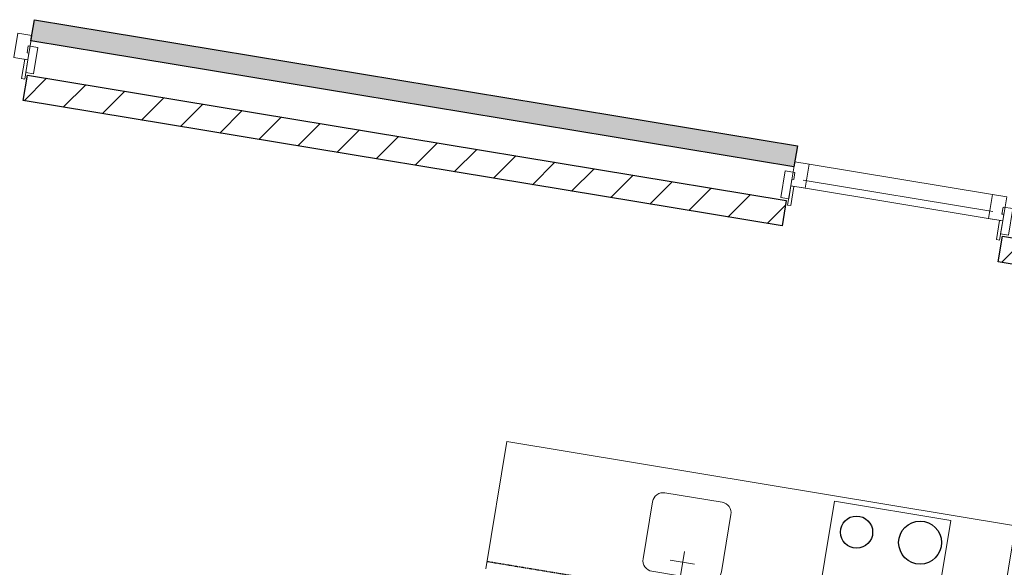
# Model space of a CAD drawing. Extents: x -1000932 to 2054797, y 285738 to 764020.
# Tile 62 of 256: x -304828 to -300244, y 561274 to 563824. Entities that reach past the tile are written whole.
import ezdxf

# ---------------------------------------------------------------- set-up
doc = ezdxf.new("R2010")
doc.units = 0
doc.header["$MEASUREMENT"] = 0
doc.linetypes.add('DASHED', pattern=[0.75, 0.5, -0.25])
doc.layers.add('31.', color=7, linetype='CONTINUOUS')
doc.layers.add('HATCH_REACTORS', color=7, linetype='CONTINUOUS')
pattern_1 = [(45, (-31791.21, 918770.12), (106.06602, -106.066015), [])]

msp = doc.modelspace()

# ---------------------------------------------------------------- hatches: boundary and pattern name
at = {"layer": '31.', "linetype": 'Continuous'}
msp.add_hatch(color=7, dxfattribs=at).paths.add_polyline_path([(-304775.432, 563725.404), (-304759.119, 563824.061), (-301207.369, 563236.717), (-301223.682, 563138.061)], flags=0)
msp.add_hatch(color=7, dxfattribs=at).paths.add_polyline_path([(-304775.432, 563725.404), (-304759.119, 563824.061), (-301207.369, 563236.717), (-301223.682, 563138.061)], flags=0)
h = msp.add_hatch(dxfattribs=at)
h.set_pattern_fill('ARKEY_P_050A40_12', style=0, pattern_type=0)
h.set_pattern_definition(pattern_1)
h.paths.add_polyline_path([(-301259.651, 562981.842), (-301279.213, 562863.436), (-304811.244, 563447.529), (-304791.682, 563565.904)], flags=0)
h = msp.add_hatch(dxfattribs=at)
h.set_pattern_fill('ARKEY_P_050A40_12', style=0, pattern_type=0)
h.set_pattern_definition(pattern_1)
h.paths.add_polyline_path([(-301259.651, 562981.842), (-301279.213, 562863.436), (-304811.244, 563447.529), (-304791.682, 563565.904)], flags=0)
h = msp.add_hatch(dxfattribs=at)
h.set_pattern_fill('ARKEY_P_050A40_12', style=0, pattern_type=0)
h.set_pattern_definition(pattern_1)
h.paths.add_polyline_path([(-296010.932, 562113.873), (-296030.494, 561995.467), (-300272.901, 562697.029), (-300253.307, 562815.436)], flags=0)
h = msp.add_hatch(dxfattribs=at)
h.set_pattern_fill('ARKEY_P_050A40_12', style=0, pattern_type=0)
h.set_pattern_definition(pattern_1)
h.paths.add_polyline_path([(-296010.932, 562113.873), (-296030.494, 561995.467), (-300272.901, 562697.029), (-300253.307, 562815.436)], flags=0)

# ---------------------------------------------------------------- linework, layer by layer
at = {"layer": '31.', "color": 7, "linetype": 'Continuous', "lineweight": 25, "ltscale": 10}
for points in [[(-304775.432, 563725.404), (-304759.119, 563824.061)], [(-304775.432, 563725.404), (-304759.119, 563824.061)], [(-304759.119, 563824.061), (-301207.369, 563236.717)], [(-304759.119, 563824.061), (-301207.369, 563236.717)], [(-301223.682, 563138.061), (-304775.432, 563725.404)], [(-301223.682, 563138.061), (-304775.432, 563725.404)], [(-304811.244, 563447.529), (-304791.682, 563565.904)], [(-304811.244, 563447.529), (-304791.682, 563565.904)], [(-304791.682, 563565.904), (-301259.651, 562981.842)], [(-304791.682, 563565.904), (-301259.651, 562981.842)], [(-301279.213, 562863.436), (-304811.244, 563447.529)], [(-301279.213, 562863.436), (-304811.244, 563447.529)], [(-301207.369, 563236.717), (-301223.682, 563138.061)], [(-301207.369, 563236.717), (-301223.682, 563138.061)], [(-301259.651, 562981.842), (-301279.213, 562863.436)], [(-301259.651, 562981.842), (-301279.213, 562863.436)], [(-300272.901, 562697.029), (-300253.307, 562815.436)], [(-300272.901, 562697.029), (-300253.307, 562815.436)], [(-300253.307, 562815.436), (-296010.932, 562113.873)], [(-300253.307, 562815.436), (-296010.932, 562113.873)], [(-296030.494, 561995.467), (-300272.901, 562697.029)], [(-296030.494, 561995.467), (-300272.901, 562697.029)]]:
    msp.add_lwpolyline(points, dxfattribs=at)
at = {"layer": '31.', "color": 7, "linetype": 'Continuous', "lineweight": 18, "ltscale": 10}
for points in [[(-304837.463, 563760.998), (-304771.369, 563750.061), (-304789.963, 563637.592), (-304856.057, 563648.529)], [(-304837.463, 563760.998), (-304771.369, 563750.061), (-304789.963, 563637.592), (-304856.057, 563648.529)], [(-304799.901, 563577.404), (-304789.963, 563637.592), (-304789.963, 563637.592), (-304786.682, 563657.342), (-304786.682, 563657.342), (-304784.901, 563668.186), (-304793.776, 563669.654), (-304788.401, 563702.217), (-304743.026, 563694.717), (-304743.026, 563694.717), (-304763.401, 563571.373)], [(-304799.901, 563577.404), (-304789.963, 563637.592), (-304789.963, 563637.592), (-304786.682, 563657.342), (-304786.682, 563657.342), (-304784.901, 563668.186), (-304793.776, 563669.654), (-304788.401, 563702.217), (-304743.026, 563694.717), (-304743.026, 563694.717), (-304763.401, 563571.373)], [(-301153.494, 563151.779), (-301219.588, 563162.717), (-301238.182, 563050.248), (-301172.088, 563039.311)], [(-301153.494, 563151.779), (-301219.588, 563162.717), (-301238.182, 563050.248), (-301172.088, 563039.311)], [(-301248.151, 562990.061), (-301238.182, 563050.248), (-301238.182, 563050.248), (-301234.932, 563069.998), (-301234.932, 563069.998), (-301233.151, 563080.842), (-301224.244, 563079.373), (-301218.869, 563111.936), (-301264.244, 563119.436), (-301264.244, 563119.436), (-301284.651, 562996.092)], [(-301248.151, 562990.061), (-301238.182, 563050.248), (-301238.182, 563050.248), (-301234.932, 563069.998), (-301234.932, 563069.998), (-301233.151, 563080.842), (-301224.244, 563079.373), (-301218.869, 563111.936), (-301264.244, 563119.436), (-301264.244, 563119.436), (-301284.651, 562996.092)], [(-300299.088, 563010.498), (-300232.994, 562999.561), (-300251.588, 562887.092), (-300317.682, 562898.029)], [(-300299.088, 563010.498), (-300232.994, 562999.561), (-300251.588, 562887.092), (-300317.682, 562898.029)], [(-300261.557, 562826.904), (-300251.588, 562887.092), (-300251.588, 562887.092), (-300248.338, 562906.842), (-300248.338, 562906.842), (-300246.526, 562917.686), (-300255.432, 562919.154), (-300250.026, 562951.717), (-300204.651, 562944.217), (-300204.651, 562944.217), (-300225.057, 562820.873)], [(-300261.557, 562826.904), (-300251.588, 562887.092), (-300251.588, 562887.092), (-300248.338, 562906.842), (-300248.338, 562906.842), (-300246.526, 562917.686), (-300255.432, 562919.154), (-300250.026, 562951.717), (-300204.651, 562944.217), (-300204.651, 562944.217), (-300225.057, 562820.873)]]:
    msp.add_lwpolyline(points, close=True, dxfattribs=at)
for points in [[(-304804.744, 563640.029), (-304819.619, 563550.248)], [(-304804.744, 563640.029), (-304819.619, 563550.248)], [(-304804.807, 563547.811), (-304789.963, 563637.592)], [(-304804.807, 563547.811), (-304789.963, 563637.592)], [(-304789.963, 563637.592), (-304804.744, 563640.029)], [(-304789.963, 563637.592), (-304804.744, 563640.029)], [(-304819.619, 563550.248), (-304804.807, 563547.811)], [(-304819.619, 563550.248), (-304804.807, 563547.811)], [(-300299.088, 563010.498), (-301153.494, 563151.779)], [(-300299.088, 563010.498), (-301153.494, 563151.779)], [(-300298.088, 562930.779), (-301180.119, 563076.623)], [(-300298.088, 562930.779), (-301180.119, 563076.623)], [(-301253.057, 562960.467), (-301238.182, 563050.248)], [(-301253.057, 562960.467), (-301238.182, 563050.248)], [(-301223.401, 563047.811), (-301238.244, 562958.029)], [(-301223.401, 563047.811), (-301238.244, 562958.029)], [(-301238.182, 563050.248), (-301223.401, 563047.811)], [(-301238.182, 563050.248), (-301223.401, 563047.811)], [(-300300.932, 562895.248), (-301188.869, 563042.092)], [(-300300.932, 562895.248), (-301188.869, 563042.092)], [(-301238.244, 562958.029), (-301253.057, 562960.467)], [(-301238.244, 562958.029), (-301253.057, 562960.467)], [(-300266.401, 562889.561), (-300281.244, 562799.779)], [(-300266.401, 562889.561), (-300281.244, 562799.779)], [(-300266.432, 562797.311), (-300251.588, 562887.092)], [(-300266.432, 562797.311), (-300251.588, 562887.092)], [(-300251.588, 562887.092), (-300266.401, 562889.561)], [(-300251.588, 562887.092), (-300266.401, 562889.561)], [(-300281.244, 562799.779), (-300266.432, 562797.311)], [(-300281.244, 562799.779), (-300266.432, 562797.311)], [(-302658.151, 561267.029), (-302560.276, 561858.998), (-300192.432, 561467.436), (-300290.307, 560875.467)], [(-302658.151, 561267.029), (-302560.276, 561858.998), (-300192.432, 561467.436), (-300290.307, 560875.467)], [(-301035.119, 561581.436), (-301124.838, 561038.811), (-300583.213, 560949.248), (-300493.463, 561491.873), (-301035.119, 561581.436)], [(-301035.119, 561581.436), (-301124.838, 561038.811), (-300583.213, 560949.248), (-300493.463, 561491.873), (-301035.119, 561581.436)], [(-301770.213, 561120.186), (-301732.682, 561347.123)], [(-301770.213, 561120.186), (-301732.682, 561347.123)], [(-301800.057, 561307.561), (-301686.588, 561288.811)], [(-301800.057, 561307.561), (-301686.588, 561288.811)]]:
    msp.add_lwpolyline(points, dxfattribs=at)
msp.add_lwpolyline([(-301884.651, 561255.686), (-301618.276, 561211.623, 0.41421361), (-301560.776, 561252.811), (-301516.713, 561519.186, 0.41421361), (-301557.901, 561576.654), (-301824.276, 561620.717, 0.41421361), (-301881.776, 561579.561), (-301925.807, 561313.154, 0.41421361), (-301884.651, 561255.686)], format="xyb", dxfattribs=at)
msp.add_lwpolyline([(-301884.651, 561255.686), (-301618.276, 561211.623, 0.41421361), (-301560.776, 561252.811), (-301516.713, 561519.186, 0.41421361), (-301557.901, 561576.654), (-301824.276, 561620.717, 0.41421361), (-301881.776, 561579.561), (-301925.807, 561313.154, 0.41421361), (-301884.651, 561255.686)], format="xyb", dxfattribs=at)
at = {"layer": '31.', "color": 7, "linetype": 'DASHED', "lineweight": 25, "ltscale": 10}
msp.add_lwpolyline([(-302652.432, 561301.561), (-300284.619, 560909.998)], dxfattribs=at)
msp.add_lwpolyline([(-302652.432, 561301.561), (-300284.619, 560909.998)], dxfattribs=at)
at = {"layer": '31.', "color": 7, "linetype": 'Continuous'}
for centre, radius in [((-300932.182, 561437.717), 75.007), ((-300932.182, 561437.717), 75.007), ((-300636.213, 561388.779), 99.996), ((-300636.213, 561388.779), 99.996)]:
    msp.add_circle(centre, radius, dxfattribs=at)
at = {"layer": 'HATCH_REACTORS', "ltscale": 10}
for points in [[(-304775.432, 563725.404), (-304759.119, 563824.061), (-301207.369, 563236.717), (-301223.682, 563138.061)], [(-304775.432, 563725.404), (-304759.119, 563824.061), (-301207.369, 563236.717), (-301223.682, 563138.061)], [(-301259.651, 562981.842), (-301279.213, 562863.436), (-304811.244, 563447.529), (-304791.682, 563565.904)], [(-301259.651, 562981.842), (-301279.213, 562863.436), (-304811.244, 563447.529), (-304791.682, 563565.904)], [(-296010.932, 562113.873), (-296030.494, 561995.467), (-300272.901, 562697.029), (-300253.307, 562815.436)], [(-296010.932, 562113.873), (-296030.494, 561995.467), (-300272.901, 562697.029), (-300253.307, 562815.436)]]:
    msp.add_lwpolyline(points, close=True, dxfattribs=at)

doc.saveas('drawing.dxf')
